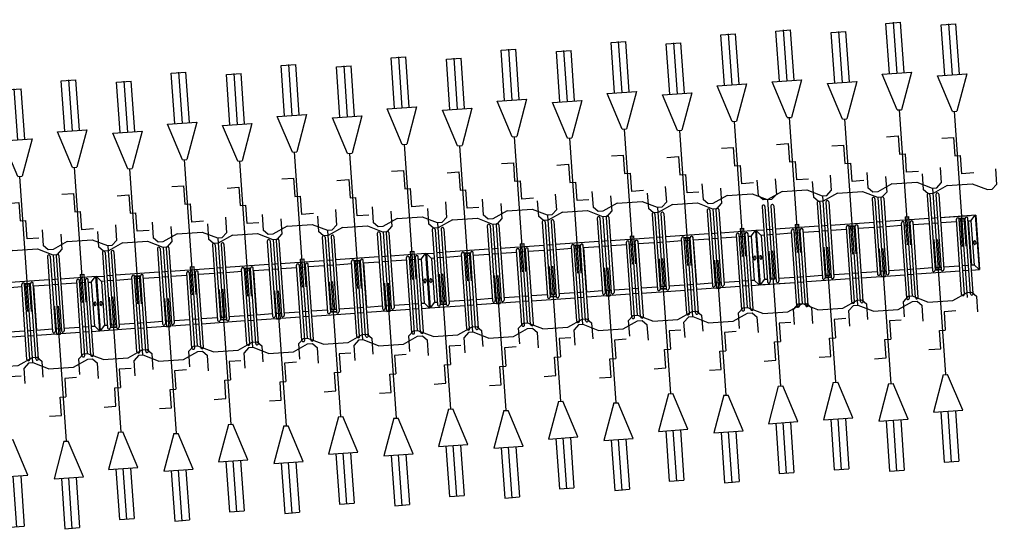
# Model space of a CAD drawing. Extents: x -410 to 7352, y -1401 to 655.
# Tile 152 of 185: x 457.48 to 464.18, y -43.66 to -40.18. Entities that reach past the tile are written whole.
import ezdxf

# ---------------------------------------------------------------- set-up
doc = ezdxf.new("R2010")
doc.units = 0
doc.header["$MEASUREMENT"] = 0
doc.linetypes.add('HIDDENX2', pattern=[0.75, 0.5, -0.25])
for name, color, linetype in [('MATEN-018', 8, 'Continuous'), ('TM_fietsparkeren hoog laag', 1, 'Continuous'), ('V_opsl_ob 12x25', 1, 'HIDDENX2')]:
    doc.layers.add(name, color=color, linetype=linetype)

# ---------------------------------------------------------------- blocks, each defined once
blk = doc.blocks.new('FIETSBAH')
at = {"layer": 'MATEN-018'}
for p, q in [((-49.9999, 1865.99576), (49.9999, 1865.99576)), ((-49.9999, 1522.78842), (-49.9999, 1865.99576)), ((0, 1870.19692), (0, 1521.9045)), ((49.9999, 1522.78842), (49.9999, 1865.99576)), ((-14.9987, 1271.905), (-99.9998, 1521.9045)), ((-99.9998, 1521.9045), (99.9998, 1521.9045)), ((99.9998, 1521.9045), (15.00124, 1271.905)), ((-14.9987, 1271.905), (15.00124, 1271.905)), ((0, 0), (0, 1271.905)), ((-99.9998, 1094.80858), (-19.99996, 1094.80858)), ((-19.99996, 1094.80858), (-19.99996, 969.63992)), ((-19.99996, 969.63992), (19.99996, 969.63992)), ((19.99996, 844.47126), (19.99996, 969.63992)), ((-249.9995, 861.51212), (-249.9995, 755.73128)), ((99.9998, 844.47126), (19.99996, 844.47126)), ((250.00204, 861.51212), (250.00204, 755.73128)), ((-218.0463, 724.51468), (-249.9995, 755.73128)), ((-85.21192, 771.5123), (-185.46572, 724.51468)), ((-85.21192, 771.5123), (85.21446, 771.5123)), ((85.21446, 771.5123), (185.46572, 724.51468)), ((218.0463, 724.51468), (250.00204, 755.73128)), ((-185.46572, 724.51468), (-218.09456, 724.51468)), ((185.46572, 724.51468), (218.0971, 724.51468)), ((-11.99896, 541.70072), (-11.99896, 349.9993)), ((-11.99896, 541.70072), (11.99896, 541.70072)), ((11.99896, 541.70072), (11.99896, 349.9993))]:
    blk.add_line(p, q, dxfattribs=at)
blk = doc.blocks.new('A$C703B710E')
at = {"layer": 'TM_fietsparkeren hoog laag'}
for p, q in [((-39350.8, -8271.1), (-39350.8, -8567.1)), ((-39315.8, -8458.6), (-39315.8, -8567.1)), ((-39015.8, -8567.1), (-39015.8, -8458.6)), ((-38980.8, -8754.2), (-38980.8, -8458.2)), ((-39511.3, -8567.1), (-38998.3, -8567.1)), ((-39511.3, -8586.1), (-38998.3, -8586.1)), ((-39511.3, -8627.1), (-38998.3, -8627.1)), ((-39350.8, -8586.1), (-39350.8, -8627.1)), ((-39315.8, -8586.1), (-39315.8, -8627.1)), ((-39015.8, -8627.1), (-39015.8, -8586.1)), ((-39000.8, -8627.1), (-39000.8, -8586.1)), ((-38995.8, -8627.1), (-38995.8, -8586.1)), ((-39511.3, -8646.1), (-38998.3, -8646.1)), ((-39350.8, -8645.7), (-39350.8, -8941.7)), ((-39012.8, -8646.6), (-39318.8, -8646.6)), ((-39315.8, -8645.7), (-39315.8, -8754.2)), ((-39315.8, -8646.1), (-39315.8, -8646.6)), ((-39015.8, -8754.2), (-39015.8, -8645.7)), ((-39015.8, -8646.6), (-39015.8, -8646.1)), ((-38820.3, -8754.6), (-39333.3, -8754.6)), ((-38820.3, -8773.6), (-39333.3, -8773.6)), ((-39315.8, -8773.6), (-39315.8, -8814.6)), ((-39015.8, -8814.6), (-39015.8, -8773.6)), ((-38980.8, -8814.6), (-38980.8, -8773.6)), ((-38820.3, -8814.6), (-39333.3, -8814.6)), ((-38820.3, -8833.6), (-39333.3, -8833.6)), ((-39315.8, -8833.2), (-39315.8, -8941.7)), ((-39015.8, -8942.1), (-39015.8, -8833.6)), ((-38980.8, -9075.3), (-38980.8, -8833.6)), ((-39511.3, -8942.1), (-38998.3, -8942.1)), ((-39511.3, -8961.1), (-38998.3, -8961.1)), ((-39350.8, -8961.1), (-39350.8, -9002.1)), ((-39315.8, -8961.1), (-39315.8, -9002.1)), ((-39015.8, -9002.1), (-39015.8, -8961.1)), ((-39511.3, -9002.1), (-38998.3, -9002.1)), ((-39511.3, -9021.1), (-38998.3, -9021.1)), ((-39350.8, -9021.1), (-39350.8, -9075.3)), ((-39315.5, -9040.3), (-39350.8, -9072.3)), ((-39315.8, -9021.1), (-39315.8, -9040.3)), ((-39015.8, -9040.3), (-39315.8, -9040.3)), ((-39015.8, -9021.1), (-39015.8, -9040.3)), ((-39015.8, -9040.3), (-38980.8, -9072.3)), ((-38980.8, -9072.3), (-39350.8, -9072.3)), ((-38980.8, -9075.3), (-39350.8, -9075.3)), ((-38980.8, -9075.3), (-39350.8, -9075.3)), ((-39350.8, -9075.3), (-39350.8, -9317.1)), ((-38980.8, -9075.3), (-39350.8, -9075.3)), ((-38980.8, -9078.3), (-39350.8, -9078.3)), ((-39315.5, -9110.3), (-39350.8, -9078.3)), ((-39315.8, -9110.3), (-39315.8, -9129.6)), ((-39015.8, -9110.3), (-39315.8, -9110.3)), ((-39159.3, -9049.3), (-39172.3, -9049.3)), ((-39159.3, -9061.3), (-39172.3, -9061.3)), ((-39159.3, -9089.3), (-39172.3, -9089.3)), ((-39159.3, -9101.3), (-39172.3, -9101.3)), ((-39015.8, -9110.3), (-38980.8, -9078.3)), ((-39015.8, -9129.6), (-39015.8, -9110.3)), ((-38980.8, -9075.3), (-38980.8, -9129.6)), ((-39335.8, -9189.6), (-39335.8, -9148.6)), ((-38820.3, -9129.6), (-39333.3, -9129.6)), ((-38820.3, -9148.6), (-39333.3, -9148.6)), ((-39330.8, -9189.6), (-39330.8, -9148.6)), ((-39315.8, -9148.6), (-39315.8, -9189.6)), ((-39015.8, -9189.6), (-39015.8, -9148.6)), ((-38980.8, -9189.6), (-38980.8, -9148.6)), ((-38820.3, -9189.6), (-39333.3, -9189.6)), ((-38820.3, -9208.6), (-39333.3, -9208.6)), ((-39315.8, -9208.6), (-39315.8, -9317.1)), ((-39015.8, -9317.1), (-39015.8, -9208.6)), ((-38980.8, -9504.6), (-38980.8, -9208.6)), ((-39511.3, -9317.1), (-38998.3, -9317.1)), ((-39511.3, -9336.1), (-38998.3, -9336.1)), ((-39511.3, -9377.1), (-38998.3, -9377.1)), ((-39350.8, -9336.1), (-39350.8, -9377.1)), ((-39315.8, -9336.1), (-39315.8, -9377.1)), ((-39015.8, -9377.1), (-39015.8, -9336.1)), ((-39000.8, -9377.1), (-39000.8, -9336.1)), ((-38995.8, -9377.1), (-38995.8, -9336.1)), ((-39511.3, -9396.1), (-38998.3, -9396.1)), ((-39350.8, -9396.1), (-39350.8, -9692.1)), ((-39315.8, -9396.1), (-39315.8, -9504.6)), ((-39015.8, -9504.6), (-39015.8, -9396.1)), ((-38820.3, -9504.6), (-39333.3, -9504.6)), ((-38820.3, -9523.6), (-39333.3, -9523.6)), ((-38820.3, -9564.6), (-39333.3, -9564.6)), ((-39315.8, -9523.6), (-39315.8, -9564.6)), ((-39015.8, -9564.6), (-39015.8, -9523.6)), ((-38980.8, -9564.6), (-38980.8, -9523.6)), ((-38820.3, -9583.6), (-39333.3, -9583.6)), ((-39315.8, -9583.6), (-39315.8, -9692.1)), ((-39015.8, -9692.1), (-39015.8, -9583.6)), ((-38980.8, -9879.6), (-38980.8, -9583.6)), ((-39511.3, -9692.1), (-38998.3, -9692.1)), ((-39511.3, -9711.1), (-38998.3, -9711.1)), ((-39350.8, -9711.1), (-39350.8, -9752.1)), ((-39315.8, -9711.1), (-39315.8, -9752.1)), ((-39015.8, -9752.1), (-39015.8, -9711.1)), ((-39511.3, -9752.1), (-38998.3, -9752.1)), ((-39511.3, -9771.1), (-38998.3, -9771.1)), ((-39350.8, -9771.1), (-39350.8, -10067.1)), ((-39315.8, -9771.1), (-39315.8, -9879.6)), ((-39015.8, -9879.6), (-39015.8, -9771.1)), ((-39335.8, -9939.6), (-39335.8, -9898.6)), ((-38820.3, -9879.6), (-39333.3, -9879.6)), ((-38820.3, -9898.6), (-39333.3, -9898.6)), ((-39330.8, -9939.6), (-39330.8, -9898.6)), ((-39315.8, -9898.6), (-39315.8, -9939.6)), ((-39015.8, -9939.6), (-39015.8, -9898.6)), ((-38980.8, -9939.6), (-38980.8, -9898.6)), ((-38820.3, -9939.6), (-39333.3, -9939.6)), ((-38820.3, -9958.6), (-39333.3, -9958.6)), ((-39315.8, -9958.6), (-39315.8, -10067.1)), ((-39015.8, -10067.1), (-39015.8, -9958.6)), ((-38980.8, -10254.2), (-38980.8, -9958.2)), ((-39511.3, -10067.1), (-38998.3, -10067.1)), ((-39511.3, -10086.1), (-38998.3, -10086.1)), ((-39350.8, -10086.1), (-39350.8, -10127.1)), ((-39315.8, -10086.1), (-39315.8, -10127.1)), ((-39015.8, -10127.1), (-39015.8, -10086.1)), ((-39000.8, -10127.1), (-39000.8, -10086.1)), ((-38995.8, -10127.1), (-38995.8, -10086.1)), ((-39511.3, -10127.1), (-38998.3, -10127.1)), ((-39511.3, -10146.1), (-38998.3, -10146.1)), ((-39350.8, -10145.7), (-39350.8, -10441.7)), ((-39012.8, -10146.6), (-39318.8, -10146.6)), ((-39315.8, -10145.7), (-39315.8, -10254.2)), ((-39315.8, -10146.1), (-39315.8, -10146.6)), ((-39015.8, -10254.2), (-39015.8, -10145.7)), ((-39015.8, -10146.6), (-39015.8, -10146.1)), ((-38820.3, -10254.6), (-39333.3, -10254.6)), ((-38820.3, -10273.6), (-39333.3, -10273.6)), ((-38820.3, -10314.6), (-39333.3, -10314.6)), ((-39315.8, -10273.6), (-39315.8, -10314.6)), ((-39015.8, -10314.6), (-39015.8, -10273.6)), ((-38980.8, -10314.6), (-38980.8, -10273.6)), ((-38820.3, -10333.6), (-39333.3, -10333.6)), ((-39315.8, -10333.2), (-39315.8, -10441.7)), ((-39315.8, -10333.6), (-39315.8, -10442.1)), ((-39015.8, -10442.1), (-39015.8, -10333.6)), ((-38980.8, -10629.6), (-38980.8, -10333.6)), ((-39511.3, -10442.1), (-38998.3, -10442.1)), ((-39511.3, -10461.1), (-38998.3, -10461.1)), ((-39511.3, -10502.1), (-38998.3, -10502.1)), ((-39350.8, -10461.1), (-39350.8, -10502.1)), ((-39315.8, -10461.1), (-39315.8, -10502.1)), ((-39015.8, -10502.1), (-39015.8, -10461.1)), ((-39511.3, -10521.1), (-38998.3, -10521.1)), ((-39350.8, -10521.1), (-39350.8, -10817.1)), ((-39315.8, -10521.1), (-39315.8, -10629.6)), ((-39015.8, -10629.6), (-39015.8, -10521.1)), ((-39335.8, -10689.6), (-39335.8, -10648.6)), ((-38820.3, -10629.6), (-39333.3, -10629.6)), ((-38820.3, -10648.6), (-39333.3, -10648.6)), ((-39330.8, -10689.6), (-39330.8, -10648.6)), ((-39315.8, -10648.6), (-39315.8, -10689.6)), ((-39015.8, -10689.6), (-39015.8, -10648.6)), ((-38980.8, -10689.6), (-38980.8, -10648.6)), ((-38820.3, -10689.6), (-39333.3, -10689.6)), ((-38820.3, -10708.6), (-39333.3, -10708.6)), ((-39315.8, -10708.6), (-39315.8, -10817.1)), ((-39015.8, -10817.1), (-39015.8, -10708.6)), ((-38980.8, -11004.2), (-38980.8, -10708.2)), ((-39511.3, -10817.1), (-38998.3, -10817.1)), ((-39511.3, -10836.1), (-38998.3, -10836.1)), ((-39350.8, -10836.1), (-39350.8, -10877.1)), ((-39315.8, -10836.1), (-39315.8, -10877.1)), ((-39015.8, -10877.1), (-39015.8, -10836.1)), ((-39000.8, -10877.1), (-39000.8, -10836.1)), ((-38995.8, -10877.1), (-38995.8, -10836.1)), ((-39511.3, -10877.1), (-38998.3, -10877.1)), ((-39511.3, -10896.1), (-38998.3, -10896.1)), ((-39350.8, -10895.7), (-39350.8, -11191.7)), ((-39012.8, -10896.6), (-39318.8, -10896.6)), ((-39315.8, -10895.7), (-39315.8, -11004.2)), ((-39315.8, -10896.1), (-39315.8, -10896.6)), ((-39015.8, -11004.2), (-39015.8, -10895.7)), ((-39015.8, -10896.6), (-39015.8, -10896.1)), ((-38820.3, -11004.6), (-39333.3, -11004.6)), ((-38820.3, -11023.6), (-39333.3, -11023.6)), ((-39315.8, -11023.6), (-39315.8, -11064.6)), ((-39015.8, -11064.6), (-39015.8, -11023.6)), ((-38980.8, -11064.6), (-38980.8, -11023.6)), ((-38820.3, -11064.6), (-39333.3, -11064.6)), ((-38820.3, -11083.6), (-39333.3, -11083.6)), ((-39315.8, -11083.2), (-39315.8, -11191.7)), ((-39015.8, -11192.1), (-39015.8, -11083.6)), ((-38980.8, -11325.3), (-38980.8, -11083.6)), ((-39511.3, -11192.1), (-38998.3, -11192.1)), ((-39511.3, -11211.1), (-38998.3, -11211.1)), ((-39511.3, -11252.1), (-38998.3, -11252.1)), ((-39350.8, -11211.1), (-39350.8, -11252.1)), ((-39315.8, -11211.1), (-39315.8, -11252.1)), ((-39015.8, -11252.1), (-39015.8, -11211.1)), ((-39511.3, -11271.1), (-38998.3, -11271.1)), ((-39350.8, -11271.1), (-39350.8, -11325.3)), ((-39315.5, -11290.3), (-39350.8, -11322.3)), ((-39315.8, -11271.1), (-39315.8, -11290.3)), ((-39015.8, -11290.3), (-39315.8, -11290.3)), ((-39159.3, -11299.3), (-39172.3, -11299.3)), ((-39159.3, -11311.3), (-39172.3, -11311.3)), ((-39015.8, -11271.1), (-39015.8, -11290.3)), ((-39015.8, -11290.3), (-38980.8, -11322.3)), ((-38980.8, -11322.3), (-39350.8, -11322.3)), ((-38980.8, -11325.3), (-39350.8, -11325.3)), ((-38980.8, -11325.3), (-39350.8, -11325.3)), ((-39350.8, -11325.3), (-39350.8, -11567.1)), ((-38980.8, -11325.3), (-39350.8, -11325.3)), ((-38980.8, -11328.3), (-39350.8, -11328.3)), ((-39315.5, -11360.3), (-39350.8, -11328.3)), ((-38820.3, -11379.6), (-39333.3, -11379.6)), ((-39315.8, -11360.3), (-39315.8, -11379.6)), ((-39015.8, -11360.3), (-39315.8, -11360.3)), ((-39159.3, -11339.3), (-39172.3, -11339.3)), ((-39159.3, -11351.3), (-39172.3, -11351.3)), ((-39015.8, -11360.3), (-38980.8, -11328.3)), ((-39015.8, -11379.6), (-39015.8, -11360.3)), ((-38980.8, -11325.3), (-38980.8, -11379.6)), ((-39335.8, -11439.6), (-39335.8, -11398.6)), ((-38820.3, -11398.6), (-39333.3, -11398.6)), ((-38820.3, -11439.6), (-39333.3, -11439.6)), ((-39330.8, -11439.6), (-39330.8, -11398.6)), ((-39315.8, -11398.6), (-39315.8, -11439.6)), ((-39015.8, -11439.6), (-39015.8, -11398.6)), ((-38980.8, -11439.6), (-38980.8, -11398.6)), ((-38820.3, -11458.6), (-39333.3, -11458.6)), ((-39315.8, -11458.6), (-39315.8, -11567.1)), ((-39015.8, -11567.1), (-39015.8, -11458.6)), ((-38980.8, -11754.6), (-38980.8, -11458.6)), ((-39511.3, -11567.1), (-38998.3, -11567.1)), ((-39511.3, -11586.1), (-38998.3, -11586.1)), ((-39350.8, -11586.1), (-39350.8, -11627.1)), ((-39315.8, -11586.1), (-39315.8, -11627.1)), ((-39015.8, -11627.1), (-39015.8, -11586.1)), ((-39000.8, -11627.1), (-39000.8, -11586.1)), ((-38995.8, -11627.1), (-38995.8, -11586.1)), ((-39511.3, -11627.1), (-38998.3, -11627.1)), ((-39511.3, -11646.1), (-38998.3, -11646.1)), ((-39350.8, -11646.1), (-39350.8, -11942.1)), ((-39315.8, -11646.1), (-39315.8, -11754.6)), ((-39015.8, -11754.6), (-39015.8, -11646.1)), ((-38820.3, -11754.6), (-39333.3, -11754.6)), ((-38820.3, -11773.6), (-39333.3, -11773.6)), ((-39315.8, -11773.6), (-39315.8, -11814.6)), ((-39015.8, -11814.6), (-39015.8, -11773.6)), ((-38980.8, -11814.6), (-38980.8, -11773.6)), ((-38820.3, -11814.6), (-39333.3, -11814.6)), ((-38820.3, -11833.6), (-39333.3, -11833.6)), ((-39315.8, -11833.6), (-39315.8, -11942.1)), ((-39015.8, -11942.1), (-39015.8, -11833.6)), ((-38980.8, -12129.6), (-38980.8, -11833.6)), ((-39511.3, -11942.1), (-38998.3, -11942.1)), ((-39511.3, -11961.1), (-38998.3, -11961.1)), ((-39350.8, -11961.1), (-39350.8, -12002.1)), ((-39315.8, -11961.1), (-39315.8, -12002.1)), ((-39015.8, -12002.1), (-39015.8, -11961.1)), ((-39511.3, -12002.1), (-38998.3, -12002.1)), ((-39511.3, -12021.1), (-38998.3, -12021.1)), ((-39350.8, -12021.1), (-39350.8, -12317.1)), ((-39315.8, -12021.1), (-39315.8, -12129.6)), ((-39015.8, -12129.6), (-39015.8, -12021.1)), ((-39335.8, -12189.6), (-39335.8, -12148.6)), ((-38820.3, -12129.6), (-39333.3, -12129.6)), ((-38820.3, -12148.6), (-39333.3, -12148.6)), ((-38820.3, -12189.6), (-39333.3, -12189.6)), ((-39330.8, -12189.6), (-39330.8, -12148.6)), ((-39315.8, -12148.6), (-39315.8, -12189.6)), ((-39015.8, -12189.6), (-39015.8, -12148.6)), ((-38980.8, -12189.6), (-38980.8, -12148.6)), ((-38820.3, -12208.6), (-39333.3, -12208.6)), ((-39315.8, -12208.6), (-39315.8, -12317.1)), ((-39015.8, -12317.1), (-39015.8, -12208.6)), ((-38980.8, -12504.2), (-38980.8, -12208.2)), ((-39511.3, -12317.1), (-38998.3, -12317.1)), ((-39511.3, -12336.1), (-38998.3, -12336.1)), ((-39511.3, -12377.1), (-38998.3, -12377.1)), ((-39350.8, -12336.1), (-39350.8, -12377.1)), ((-39315.8, -12336.1), (-39315.8, -12377.1)), ((-39015.8, -12377.1), (-39015.8, -12336.1)), ((-39000.8, -12377.1), (-39000.8, -12336.1)), ((-38995.8, -12377.1), (-38995.8, -12336.1)), ((-39511.3, -12396.1), (-38998.3, -12396.1)), ((-39350.8, -12395.7), (-39350.8, -12691.7)), ((-39012.8, -12396.6), (-39318.8, -12396.6)), ((-39315.8, -12395.7), (-39315.8, -12504.2)), ((-39315.8, -12396.1), (-39315.8, -12396.6)), ((-39015.8, -12504.2), (-39015.8, -12395.7)), ((-39015.8, -12396.6), (-39015.8, -12396.1)), ((-38820.3, -12504.6), (-39333.3, -12504.6)), ((-38820.3, -12523.6), (-39333.3, -12523.6)), ((-39315.8, -12523.6), (-39315.8, -12564.6)), ((-39015.8, -12564.6), (-39015.8, -12523.6)), ((-38980.8, -12564.6), (-38980.8, -12523.6)), ((-38820.3, -12564.6), (-39333.3, -12564.6)), ((-38820.3, -12583.6), (-39333.3, -12583.6)), ((-39315.8, -12583.2), (-39315.8, -12691.7)), ((-39315.8, -12583.6), (-39315.8, -12692.1)), ((-39015.8, -12692.1), (-39015.8, -12583.6)), ((-38980.8, -12879.6), (-38980.8, -12583.6)), ((-39511.3, -12692.1), (-38998.3, -12692.1)), ((-39511.3, -12711.1), (-38998.3, -12711.1)), ((-39350.8, -12711.1), (-39350.8, -12752.1)), ((-39315.8, -12711.1), (-39315.8, -12752.1)), ((-39015.8, -12752.1), (-39015.8, -12711.1)), ((-39511.3, -12752.1), (-38998.3, -12752.1)), ((-39511.3, -12771.1), (-38998.3, -12771.1)), ((-39350.8, -12771.1), (-39350.8, -13067.1)), ((-39315.8, -12771.1), (-39315.8, -12879.6)), ((-39015.8, -12879.6), (-39015.8, -12771.1)), ((-39335.8, -12939.6), (-39335.8, -12898.6)), ((-38820.3, -12879.6), (-39333.3, -12879.6)), ((-38820.3, -12898.6), (-39333.3, -12898.6)), ((-39330.8, -12939.6), (-39330.8, -12898.6)), ((-39315.8, -12898.6), (-39315.8, -12939.6)), ((-39015.8, -12939.6), (-39015.8, -12898.6)), ((-38980.8, -12939.6), (-38980.8, -12898.6)), ((-38820.3, -12939.6), (-39333.3, -12939.6)), ((-38820.3, -12958.6), (-39333.3, -12958.6)), ((-39315.8, -12958.6), (-39315.8, -13067.1)), ((-39015.8, -13067.1), (-39015.8, -12958.6)), ((-38980.8, -13254.2), (-38980.8, -12958.2)), ((-39511.3, -13067.1), (-38998.3, -13067.1)), ((-39511.3, -13086.1), (-38998.3, -13086.1)), ((-39511.3, -13127.1), (-38998.3, -13127.1)), ((-39350.8, -13086.1), (-39350.8, -13127.1)), ((-39315.8, -13086.1), (-39315.8, -13127.1)), ((-39015.8, -13127.1), (-39015.8, -13086.1)), ((-39000.8, -13127.1), (-39000.8, -13086.1)), ((-38995.8, -13127.1), (-38995.8, -13086.1)), ((-39511.3, -13146.1), (-38998.3, -13146.1)), ((-39350.8, -13145.7), (-39350.8, -13441.7)), ((-39012.8, -13146.6), (-39318.8, -13146.6)), ((-39315.8, -13145.7), (-39315.8, -13254.2)), ((-39315.8, -13146.1), (-39315.8, -13146.6)), ((-39015.8, -13254.2), (-39015.8, -13145.7)), ((-39015.8, -13146.6), (-39015.8, -13146.1)), ((-38820.3, -13254.6), (-39333.3, -13254.6)), ((-38820.3, -13273.6), (-39333.3, -13273.6)), ((-38820.3, -13314.6), (-39333.3, -13314.6)), ((-39315.8, -13273.6), (-39315.8, -13314.6)), ((-39015.8, -13314.6), (-39015.8, -13273.6)), ((-38980.8, -13314.6), (-38980.8, -13273.6)), ((-38820.3, -13333.6), (-39333.3, -13333.6)), ((-39315.8, -13333.2), (-39315.8, -13441.7)), ((-39015.8, -13442.1), (-39015.8, -13333.6)), ((-38980.8, -13575.3), (-38980.8, -13333.6)), ((-39511.3, -13442.1), (-38998.3, -13442.1)), ((-39511.3, -13461.1), (-38998.3, -13461.1)), ((-39350.8, -13461.1), (-39350.8, -13502.1)), ((-39315.8, -13461.1), (-39315.8, -13502.1)), ((-39015.8, -13502.1), (-39015.8, -13461.1)), ((-39511.3, -13502.1), (-38998.3, -13502.1)), ((-39511.3, -13521.1), (-38998.3, -13521.1)), ((-39350.8, -13521.1), (-39350.8, -13575.3)), ((-39315.8, -13521.1), (-39315.8, -13540.3)), ((-39015.8, -13521.1), (-39015.8, -13540.3)), ((-39315.5, -13540.3), (-39350.8, -13572.3)), ((-38980.8, -13572.3), (-39350.8, -13572.3)), ((-38980.8, -13575.3), (-39350.8, -13575.3)), ((-38980.8, -13575.3), (-39350.8, -13575.3)), ((-38980.8, -13575.3), (-39350.8, -13575.3)), ((-39350.8, -13578.4), (-39350.8, -13817.1)), ((-38980.8, -13578.4), (-39350.8, -13578.4)), ((-39315.5, -13610.3), (-39350.8, -13578.4)), ((-39350.8, -13598.3), (-39350.8, -13817.1)), ((-39015.8, -13540.3), (-39315.8, -13540.3)), ((-39159.3, -13549.3), (-39172.3, -13549.3)), ((-39159.3, -13561.3), (-39172.3, -13561.3)), ((-39159.3, -13589.3), (-39172.3, -13589.3)), ((-39015.8, -13540.3), (-38980.8, -13572.3)), ((-39015.8, -13610.3), (-38980.8, -13578.4)), ((-38980.8, -13629.6), (-38980.8, -13578.4)), ((-38980.8, -13629.6), (-38980.8, -13595.3)), ((-38820.3, -13629.6), (-39333.3, -13629.6)), ((-38820.3, -13648.6), (-39333.3, -13648.6)), ((-39015.8, -13610.3), (-39318.8, -13610.3)), ((-39315.8, -13610.3), (-39315.8, -13629.6)), ((-39315.8, -13610.8), (-39315.8, -13629.6)), ((-39315.8, -13648.6), (-39315.8, -13689.6)), ((-39159.3, -13601.3), (-39172.3, -13601.3)), ((-39015.8, -13629.6), (-39015.8, -13610.3)), ((-39015.8, -13629.6), (-39015.8, -13610.8)), ((-39015.8, -13689.6), (-39015.8, -13648.6)), ((-38980.8, -13689.6), (-38980.8, -13648.6)), ((-38820.3, -13689.6), (-39333.3, -13689.6)), ((-38820.3, -13708.6), (-39333.3, -13708.6)), ((-39315.8, -13708.6), (-39315.8, -13817.1)), ((-39015.8, -13817.1), (-39015.8, -13708.6)), ((-38980.8, -14004.6), (-38980.8, -13708.6)), ((-39511.3, -13817.1), (-38998.3, -13817.1)), ((-39511.3, -13836.1), (-38998.3, -13836.1)), ((-39350.8, -13836.1), (-39350.8, -13877.1)), ((-39315.8, -13836.1), (-39315.8, -13877.1)), ((-39015.8, -13877.1), (-39015.8, -13836.1)), ((-39511.3, -13877.1), (-38998.3, -13877.1)), ((-39511.3, -13896.1), (-38998.3, -13896.1)), ((-39350.8, -13896.1), (-39350.8, -14192.1)), ((-39315.8, -13896.1), (-39315.8, -14004.6)), ((-39015.8, -14004.6), (-39015.8, -13896.1)), ((-39335.8, -14064.6), (-39335.8, -14023.6)), ((-38820.3, -14004.6), (-39333.3, -14004.6)), ((-38820.3, -14023.6), (-39333.3, -14023.6)), ((-38820.3, -14064.6), (-39333.3, -14064.6)), ((-39330.8, -14064.6), (-39330.8, -14023.6)), ((-39315.8, -14023.6), (-39315.8, -14064.6)), ((-39015.8, -14064.6), (-39015.8, -14023.6)), ((-38980.8, -14064.6), (-38980.8, -14023.6)), ((-38820.3, -14083.6), (-39333.3, -14083.6)), ((-39315.8, -14083.6), (-39315.8, -14192.1)), ((-39015.8, -14192.1), (-39015.8, -14083.6)), ((-38980.8, -14379.6), (-38980.8, -14083.6)), ((-39511.3, -14192.1), (-38998.3, -14192.1)), ((-39511.3, -14211.1), (-38998.3, -14211.1)), ((-39511.3, -14252.1), (-38998.3, -14252.1)), ((-39350.8, -14211.1), (-39350.8, -14252.1)), ((-39315.8, -14211.1), (-39315.8, -14252.1)), ((-39015.8, -14252.1), (-39015.8, -14211.1)), ((-39000.8, -14252.1), (-39000.8, -14211.1)), ((-38995.8, -14252.1), (-38995.8, -14211.1)), ((-39511.3, -14271.1), (-38998.3, -14271.1)), ((-39350.8, -14271.1), (-39350.8, -14567.1)), ((-39315.8, -14271.1), (-39315.8, -14379.6)), ((-39015.8, -14379.6), (-39015.8, -14271.1)), ((-38820.3, -14379.6), (-39333.3, -14379.6)), ((-38820.3, -14398.6), (-39333.3, -14398.6)), ((-39315.8, -14398.6), (-39315.8, -14439.6)), ((-39015.8, -14439.6), (-39015.8, -14398.6)), ((-38980.8, -14439.6), (-38980.8, -14398.6)), ((-38820.3, -14439.6), (-39333.3, -14439.6)), ((-38820.3, -14458.6), (-39333.3, -14458.6)), ((-39315.8, -14458.6), (-39315.8, -14567.1)), ((-39015.8, -14567.1), (-39015.8, -14458.6)), ((-38980.8, -14754.6), (-38980.8, -14458.6)), ((-39511.3, -14567.1), (-38998.3, -14567.1)), ((-39511.3, -14586.1), (-38998.3, -14586.1)), ((-39350.8, -14586.1), (-39350.8, -14627.1)), ((-39315.8, -14586.1), (-39315.8, -14627.1)), ((-39015.8, -14627.1), (-39015.8, -14586.1)), ((-39511.3, -14627.1), (-38998.3, -14627.1)), ((-39511.3, -14646.1), (-38998.3, -14646.1)), ((-39350.8, -14646.1), (-39350.8, -14942.1)), ((-39315.8, -14646.1), (-39315.8, -14754.6)), ((-39015.8, -14754.6), (-39015.8, -14646.1)), ((-39335.8, -14814.6), (-39335.8, -14773.6)), ((-38820.3, -14754.6), (-39333.3, -14754.6)), ((-38820.3, -14773.6), (-39333.3, -14773.6)), ((-39330.8, -14814.6), (-39330.8, -14773.6)), ((-39315.8, -14773.6), (-39315.8, -14814.6)), ((-39015.8, -14814.6), (-39015.8, -14773.6)), ((-38980.8, -14814.6), (-38980.8, -14773.6)), ((-38820.3, -14814.6), (-39333.3, -14814.6)), ((-38820.3, -14833.6), (-39333.3, -14833.6)), ((-39315.8, -14833.6), (-39315.8, -14942.1)), ((-39015.8, -14942.1), (-39015.8, -14833.6)), ((-38980.8, -15037.8), (-38980.8, -14833.6)), ((-38980.8, -15075.3), (-38980.8, -14833.6)), ((-39511.3, -14942.1), (-38998.3, -14942.1)), ((-39511.3, -14961.1), (-38998.3, -14961.1)), ((-39511.3, -15002.1), (-38998.3, -15002.1)), ((-39350.8, -14961.1), (-39350.8, -15002.1)), ((-39315.8, -14961.1), (-39315.8, -15002.1)), ((-39015.8, -15002.1), (-39015.8, -14961.1)), ((-39000.8, -15002.1), (-39000.8, -14961.1)), ((-38995.8, -15002.1), (-38995.8, -14961.1)), ((-39511.3, -15021.1), (-38998.3, -15021.1)), ((-39350.8, -15021.1), (-39350.8, -15075.3)), ((-39315.5, -15040.3), (-39350.8, -15072.3)), ((-38980.8, -15072.3), (-39350.8, -15072.3)), ((-39012.8, -15021.6), (-39318.8, -15021.6)), ((-39015.8, -15040.3), (-39318.8, -15040.3)), ((-39315.8, -15021.1), (-39315.8, -15021.6)), ((-39315.5, -15021.1), (-39315.5, -15040.3)), ((-39159.3, -15049.3), (-39172.3, -15049.3)), ((-39159.3, -15061.3), (-39172.3, -15061.3)), ((-39015.8, -15021.1), (-39015.8, -15040.3)), ((-39015.8, -15021.6), (-39015.8, -15021.1)), ((-39015.8, -15040.3), (-38980.8, -15072.3)), ((-38980.8, -15075.3), (-39350.8, -15075.3))]:
    blk.add_line(p, q, dxfattribs=at)
for centre, radius, start, end in [((-39511.3, -8576.6), 9.5, 90, 270), ((-38998.3, -8576.6), 9.5, 270, 90), ((-39511.3, -8636.6), 9.5, 90, 270), ((-38998.3, -8636.6), 9.5, 270, 90), ((-39333.3, -8764.1), 9.5, 90, 270.00001), ((-38820.3, -8764.1), 9.5, 269.99999, 90), ((-39333.3, -8824.1), 9.5, 90, 270.00001), ((-38820.3, -8824.1), 9.5, 269.99999, 90), ((-39511.3, -8951.6), 9.5, 90, 270), ((-38998.3, -8951.6), 9.5, 270, 90), ((-39511.3, -9011.6), 9.5, 90, 270), ((-38998.3, -9011.6), 9.5, 270, 90), ((-39172.3, -9055.3), 6, 90, 270), ((-39172.3, -9095.3), 6, 90, 270), ((-39159.3, -9055.3), 6, 270, 90), ((-39159.3, -9095.3), 6, 270, 90), ((-39333.3, -9139.1), 9.5, 90, 270.00001), ((-38820.3, -9139.1), 9.5, 269.99999, 90), ((-39333.3, -9199.1), 9.5, 90, 270.00001), ((-38820.3, -9199.1), 9.5, 269.99999, 90), ((-39511.3, -9326.6), 9.5, 90, 270), ((-39511.3, -9386.6), 9.5, 90, 270), ((-38998.3, -9326.6), 9.5, 270, 90), ((-38998.3, -9386.6), 9.5, 270, 90), ((-39333.3, -9514.1), 9.5, 90, 270.00001), ((-38820.3, -9514.1), 9.5, 269.99999, 90), ((-39333.3, -9574.1), 9.5, 90, 270.00001), ((-38820.3, -9574.1), 9.5, 269.99999, 90), ((-39511.3, -9701.6), 9.5, 90, 270), ((-38998.3, -9701.6), 9.5, 270, 90), ((-39511.3, -9761.6), 9.5, 90, 270), ((-38998.3, -9761.6), 9.5, 270, 90), ((-39333.3, -9889.1), 9.5, 90, 270.00001), ((-38820.3, -9889.1), 9.5, 269.99999, 90), ((-39333.3, -9949.1), 9.5, 90, 270.00001), ((-38820.3, -9949.1), 9.5, 269.99999, 90), ((-39511.3, -10076.6), 9.5, 90, 270), ((-38998.3, -10076.6), 9.5, 270, 90), ((-39511.3, -10136.6), 9.5, 90, 270), ((-38998.3, -10136.6), 9.5, 270, 90), ((-39333.3, -10264.1), 9.5, 90, 270.00001), ((-39333.3, -10324.1), 9.5, 90, 270.00001), ((-38820.3, -10264.1), 9.5, 269.99999, 90), ((-38820.3, -10324.1), 9.5, 269.99999, 90), ((-39511.3, -10451.6), 9.5, 90, 270), ((-38998.3, -10451.6), 9.5, 270, 90), ((-39511.3, -10511.6), 9.5, 90, 270), ((-38998.3, -10511.6), 9.5, 270, 90), ((-39333.3, -10639.1), 9.5, 90, 270.00001), ((-38820.3, -10639.1), 9.5, 269.99999, 90), ((-39333.3, -10699.1), 9.5, 90, 270.00001), ((-38820.3, -10699.1), 9.5, 269.99999, 90), ((-39511.3, -10826.6), 9.5, 90, 270), ((-38998.3, -10826.6), 9.5, 270, 90), ((-39511.3, -10886.6), 9.5, 90, 270), ((-38998.3, -10886.6), 9.5, 270, 90), ((-39333.3, -11014.1), 9.5, 90, 270.00001), ((-38820.3, -11014.1), 9.5, 269.99999, 90), ((-39333.3, -11074.1), 9.5, 90, 270.00001), ((-38820.3, -11074.1), 9.5, 269.99999, 90), ((-39511.3, -11201.6), 9.5, 90, 270), ((-39511.3, -11261.6), 9.5, 90, 270), ((-38998.3, -11201.6), 9.5, 270, 90), ((-38998.3, -11261.6), 9.5, 270, 90), ((-39172.3, -11305.3), 6, 90, 270), ((-39159.3, -11305.3), 6, 270, 90), ((-39333.3, -11389.1), 9.5, 90, 270.00001), ((-39172.3, -11345.3), 6, 90, 270), ((-39159.3, -11345.3), 6, 270, 90), ((-38820.3, -11389.1), 9.5, 269.99999, 90), ((-39333.3, -11449.1), 9.5, 90, 270.00001), ((-38820.3, -11449.1), 9.5, 269.99999, 90), ((-39511.3, -11576.6), 9.5, 90, 270), ((-38998.3, -11576.6), 9.5, 270, 90), ((-39511.3, -11636.6), 9.5, 90, 270), ((-38998.3, -11636.6), 9.5, 270, 90), ((-39333.3, -11764.1), 9.5, 90, 270.00001), ((-38820.3, -11764.1), 9.5, 269.99999, 90), ((-39333.3, -11824.1), 9.5, 90, 270.00001), ((-38820.3, -11824.1), 9.5, 269.99999, 90), ((-39511.3, -11951.6), 9.5, 90, 270), ((-38998.3, -11951.6), 9.5, 270, 90), ((-39511.3, -12011.6), 9.5, 90, 270), ((-38998.3, -12011.6), 9.5, 270, 90), ((-39333.3, -12139.1), 9.5, 90, 270.00001), ((-39333.3, -12199.1), 9.5, 90, 270.00001), ((-38820.3, -12139.1), 9.5, 269.99999, 90), ((-38820.3, -12199.1), 9.5, 269.99999, 90), ((-39511.3, -12326.6), 9.5, 90, 270), ((-38998.3, -12326.6), 9.5, 270, 90), ((-39511.3, -12386.6), 9.5, 90, 270), ((-38998.3, -12386.6), 9.5, 270, 90), ((-39333.3, -12514.1), 9.5, 90, 270.00001), ((-38820.3, -12514.1), 9.5, 269.99999, 90), ((-39333.3, -12574.1), 9.5, 90, 270.00001), ((-38820.3, -12574.1), 9.5, 269.99999, 90), ((-39511.3, -12701.6), 9.5, 90, 270), ((-38998.3, -12701.6), 9.5, 270, 90), ((-39511.3, -12761.6), 9.5, 90, 270), ((-38998.3, -12761.6), 9.5, 270, 90), ((-39333.3, -12889.1), 9.5, 90, 270.00001), ((-38820.3, -12889.1), 9.5, 269.99999, 90), ((-39333.3, -12949.1), 9.5, 90, 270.00001), ((-38820.3, -12949.1), 9.5, 269.99999, 90), ((-39511.3, -13076.6), 9.5, 90, 270), ((-39511.3, -13136.6), 9.5, 90, 270), ((-38998.3, -13076.6), 9.5, 270, 90), ((-38998.3, -13136.6), 9.5, 270, 90), ((-39333.3, -13264.1), 9.5, 90, 270.00001), ((-38820.3, -13264.1), 9.5, 269.99999, 90), ((-39333.3, -13324.1), 9.5, 90, 270.00001), ((-38820.3, -13324.1), 9.5, 269.99999, 90), ((-39511.3, -13451.6), 9.5, 90, 270), ((-38998.3, -13451.6), 9.5, 270, 90), ((-39511.3, -13511.6), 9.5, 90, 270), ((-38998.3, -13511.6), 9.5, 270, 90), ((-39172.3, -13555.3), 6, 90, 270), ((-39172.3, -13595.3), 6, 90, 270), ((-39159.3, -13555.3), 6, 270, 90), ((-39159.3, -13595.3), 6, 270, 90), ((-39333.3, -13639.1), 9.5, 90, 270.00001), ((-38820.3, -13639.1), 9.5, 269.99999, 90), ((-39333.3, -13699.1), 9.5, 90, 270.00001), ((-38820.3, -13699.1), 9.5, 269.99999, 90), ((-39511.3, -13826.6), 9.5, 90, 270), ((-38998.3, -13826.6), 9.5, 270, 90), ((-39511.3, -13886.6), 9.5, 90, 270), ((-38998.3, -13886.6), 9.5, 270, 90), ((-39333.3, -14014.1), 9.5, 90, 270.00001), ((-39333.3, -14074.1), 9.5, 90, 270.00001), ((-38820.3, -14014.1), 9.5, 269.99999, 90), ((-38820.3, -14074.1), 9.5, 269.99999, 90), ((-39511.3, -14201.6), 9.5, 90, 270), ((-38998.3, -14201.6), 9.5, 270, 90), ((-39511.3, -14261.6), 9.5, 90, 270), ((-38998.3, -14261.6), 9.5, 270, 90), ((-39333.3, -14389.1), 9.5, 90, 270.00001), ((-38820.3, -14389.1), 9.5, 269.99999, 90), ((-39333.3, -14449.1), 9.5, 90, 270.00001), ((-38820.3, -14449.1), 9.5, 269.99999, 90), ((-39511.3, -14576.6), 9.5, 90, 270), ((-38998.3, -14576.6), 9.5, 270, 90), ((-39511.3, -14636.6), 9.5, 90, 270), ((-38998.3, -14636.6), 9.5, 270, 90), ((-39333.3, -14764.1), 9.5, 90, 270.00001), ((-38820.3, -14764.1), 9.5, 269.99999, 90), ((-39333.3, -14824.1), 9.5, 90, 270.00001), ((-38820.3, -14824.1), 9.5, 269.99999, 90), ((-39511.3, -14951.6), 9.5, 90, 270), ((-39511.3, -15011.6), 9.5, 90, 270), ((-38998.3, -14951.6), 9.5, 270, 90), ((-38998.3, -15011.6), 9.5, 270, 90), ((-39172.3, -15055.3), 6, 90, 270), ((-39159.3, -15055.3), 6, 270, 90)]:
    blk.add_arc(centre, radius, start, end, dxfattribs=at)
at = {"layer": 'TM_fietsparkeren hoog laag', "xscale": -1, "rotation": 90}
for p in [(-38776.6, -8419.1), (-38812.8, -8794.1), (-38776.6, -9169.1), (-38812.8, -9544.1), (-38776.6, -9919.1), (-38812.8, -10294.1), (-38776.6, -10669.1), (-38812.8, -11044.1), (-38776.6, -11419.1), (-38812.8, -11794.1), (-38776.6, -12169.1), (-38812.8, -12544.1), (-38776.6, -12919.1), (-38812.8, -13294.1), (-38776.6, -13669.1), (-38776.6, -14044.1), (-38812.8, -14419.1), (-38776.6, -14794.1)]:
    blk.add_blockref('FIETSBAH', p, dxfattribs=at)
at = {"layer": 'TM_fietsparkeren hoog laag', "rotation": 270}
for p in [(-39536.1, -8606.2), (-39499.9, -8981.6), (-39536.1, -9356.6), (-39499.9, -9731.6), (-39536.1, -10106.2), (-39499.9, -10481.6), (-39536.1, -10856.2), (-39499.9, -11231.6), (-39536.1, -11606.6), (-39499.9, -11981.6), (-39536.1, -12356.2), (-39499.9, -12731.6), (-39536.1, -13106.2), (-39499.9, -13481.6), (-39499.9, -13856.6), (-39536.1, -14231.6), (-39499.9, -14606.6), (-39536.1, -14981.2)]:
    blk.add_blockref('FIETSBAH', p, dxfattribs=at)

msp = doc.modelspace()

# ---------------------------------------------------------------- block references
at = {"layer": 'V_opsl_ob 12x25', "color": 2, "xscale": 0.001000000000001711, "yscale": 0.001000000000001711, "zscale": 0.001000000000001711, "rotation": 93.99140256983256}
msp.add_blockref('A$C703B710E', (446.2307, -3.6731), dxfattribs=at)

doc.saveas('drawing.dxf')
